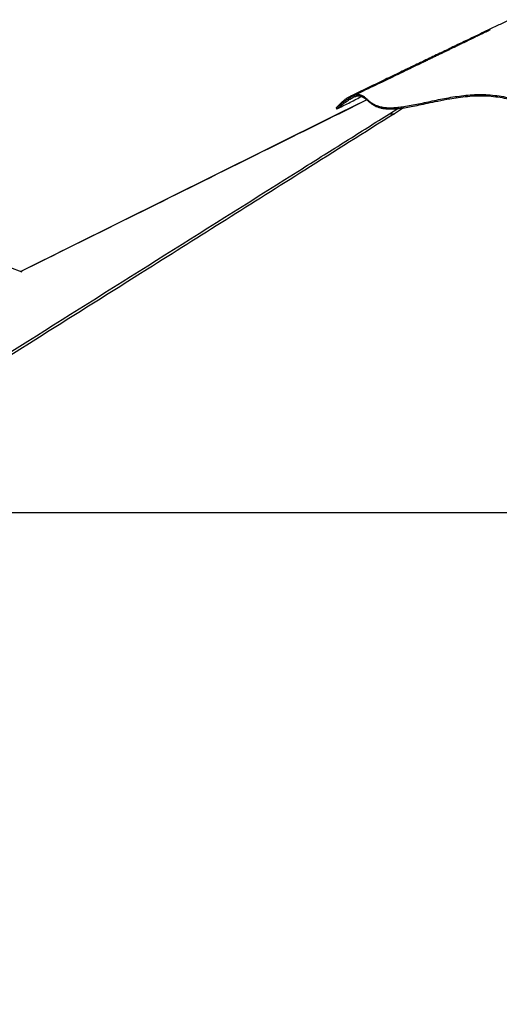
# Model space of a CAD drawing. Header units: millimetres. Extents: x 20 to 26059, y 28 to 17777.
# Tile 31 of 72: x 10827 to 12293, y 5266 to 8275. Entities that reach past the tile are written whole.
import ezdxf

# ---------------------------------------------------------------- set-up
doc = ezdxf.new("R2010")
doc.units = ezdxf.units.MM
doc.header["$LTSCALE"] = 2
doc.layers.add('COMPONENT_GEOMETRY', color=7, linetype='Continuous')
doc.styles.add('SLDTEXTSTYLE0', font='TXT', dxfattribs={"width": 0.75})
doc.dimstyles.new('SLDDIMSTYLE0', dxfattribs={"dimtxt": 150, "dimasz": 6.604, "dimexe": 0, "dimexo": 0.0625, "dimgap": 37.5, "dimtad": 0, "dimtih": 1, "dimtoh": 1, "dimdec": 0, "dimrnd": 1e-09, "dimzin": 12, "dimdsep": 46, "dimtxsty": 'SLDTEXTSTYLE0', "dimsah": 1, "dimcen": 0.09, "dimadec": 0, "dimazin": 3, "dimtfac": 1, "dimtdec": 0, "dimtofl": 0, "dimtmove": 0, "dimatfit": 3, "dimfxl": 1, "dimfrac": 2, "dimtolj": 1, "dimtzin": 12, "dimarcsym": 0})

# ---------------------------------------------------------------- blocks, each defined once
blk = doc.blocks.new('_D_4')
at = {"layer": 'COMPONENT_GEOMETRY', "color": 7}
for p, q in [((14297, 6769.3), (14297, 4759.8)), ((13996.9, 4729.4), (13951.2, 4729.4)), ((13951.2, 4729.4), (13951.2, 4491.2)), ((14597.1, 4729.4), (14642.8, 4729.4)), ((14642.8, 4729.4), (14642.8, 4491.2)), ((13951.2, 4491.2), (13996.9, 4491.2)), ((14642.8, 4491.2), (14597.1, 4491.2)), ((14297, 2257.3), (14297, 4266.8)), ((9418, 2257.3), (14303.3, 2257.3))]:
    blk.add_line(p, q, dxfattribs=at)
for points in [[(14297, 6769.3), (14296, 6762.7), (14298, 6762.7)], [(14297, 2257.3), (14298, 2263.9), (14296, 2263.9)]]:
    blk.add_solid(points, dxfattribs=at)
at = {"layer": 'COMPONENT_GEOMETRY', "color": 7, "char_height": 150, "attachment_point": 1, "style": 'SLDTEXTSTYLE0'}
for s, insert in [('7\'4.82"', (13996.9, 4684.6)), ('2256mm', (13887.8, 4460.2))]:
    blk.add_mtext(s, dxfattribs=dict(at, insert=insert))

msp = doc.modelspace()

# ---------------------------------------------------------------- linework, layer by layer
at = {"color": 7, "linetype": 'Continuous', "lineweight": 25}
for p, q in [((10835.39, 7503.92), (9379.55, 8039.3)), ((11888.22, 8030.1), (11803.06, 7987.88)), ((10035.96, 6769.33), (12489.23, 6769.33))]:
    msp.add_line(p, q, dxfattribs=at)
at = {"color": 8, "linetype": 'Continuous', "lineweight": 25}
for p, q in [((11888.51, 8029.84), (11803.84, 7987.83)), ((11957.82, 7987.83), (11982.87, 8003.57)), ((12000.61, 8005.76), (11972.29, 7987.83))]:
    msp.add_line(p, q, dxfattribs=at)
at = {"color": 7, "linetype": 'Continuous', "lineweight": 25, "flags": 128}
for points in [[(11794.73, 8005.61), (11795.65, 8003.81), (11796.56, 8002)], [(11803.06, 7987.88), (11577.42, 7876), (10830.45, 7505.74)]]:
    msp.add_lwpolyline(points, dxfattribs=at)
at = {"color": 7, "linetype": 'Continuous', "lineweight": 25}
for points, knots in [([(12324.81, 8275.04), (12316.36, 8270.98), (12296.96, 8261.64), (12265.82, 8246.68), (12230.93, 8229.92), (12194.26, 8212.3), (12155.8, 8193.84), (12115.59, 8174.52), (12073.62, 8154.37), (12029.91, 8133.37), (11984.48, 8111.55), (11937.34, 8088.91), (11888.51, 8065.45), (11855.42, 8049.56), (11838.59, 8041.47)], [0, 0, 0, 0, 0.0527881, 0.1212501, 0.1932332, 0.2687416, 0.3477787, 0.4303472, 0.516449, 0.6060854, 0.6992575, 0.7959664, 0.8962133, 1, 1, 1, 1]), ([(12265.17, 8244.01), (12265.18, 8244.01), (12265.18, 8244.01), (12264.75, 8243.81), (12264, 8243.44), (12262.28, 8242.59), (12259.48, 8241.21), (12255.73, 8239.37), (12251.75, 8237.42), (12247.96, 8235.56), (12243.5, 8233.38), (12238.46, 8230.92), (12232.34, 8227.94), (12226.03, 8224.87), (12219.71, 8221.79), (12214.03, 8219.03), (12208.13, 8216.17), (12201.15, 8212.78), (12193.09, 8208.88), (12184.97, 8204.95), (12177.82, 8201.49), (12171.44, 8198.4), (12165.26, 8195.42), (12158.46, 8192.13), (12150.97, 8188.52), (12142.58, 8184.47), (12133.49, 8180.08), (12123.99, 8175.5), (12113.88, 8170.62), (12103.23, 8165.49), (12092.01, 8160.08), (12080.67, 8154.62), (12068.81, 8148.91), (12055.75, 8142.62), (12040.81, 8135.43), (12023.71, 8127.21), (12004.47, 8117.95), (11983.08, 8107.66), (11959.56, 8096.35), (11933.9, 8084.01), (11906.11, 8070.65), (11876.21, 8056.28), (11855.58, 8046.37), (11844.91, 8041.24)], [0, 0, 0, 0, 0.00140955, 0.00395911, 0.00697596, 0.01102468, 0.01830956, 0.02805539, 0.0378914, 0.04707684, 0.05561561, 0.07054363, 0.08449833, 0.10096064, 0.11678173, 0.13007548, 0.14317164, 0.15975581, 0.17985163, 0.20013205, 0.21699316, 0.23043952, 0.24539195, 0.26090158, 0.27856542, 0.29838261, 0.32025153, 0.34278727, 0.36554929, 0.39169074, 0.41812616, 0.44485639, 0.47189622, 0.50196449, 0.53709033, 0.57727212, 0.62250816, 0.67279692, 0.72813707, 0.78852769, 0.85396827, 0.92445883, 1, 1, 1, 1]), ([(11794.86, 8005.72), (11795.1, 8005.94), (11795.6, 8006.4), (11797.95, 8008.44), (11801.57, 8011.49), (11806.62, 8015.63), (11812.98, 8020.64), (11820.01, 8025.88), (11827.77, 8031.31), (11836.05, 8036.58), (11844.57, 8041.24), (11852.63, 8044.67), (11859.9, 8046.49), (11866.1, 8046.44), (11871.53, 8044.93), (11877.06, 8041.97), (11882.83, 8037.47), (11889.29, 8031.64), (11896.34, 8025.53), (11904.47, 8019.56), (11913.64, 8014.46), (11923.89, 8010.46), (11935.08, 8007.65), (11947.98, 8006.01), (11962.62, 8005.73), (11978.63, 8006.69), (11996.93, 8008.86), (12017.55, 8012.24), (12040.39, 8016.69), (12064.01, 8021.67), (12088.27, 8026.87), (12113.11, 8032), (12138.48, 8036.8), (12164.38, 8041), (12190.82, 8044.25), (12217.8, 8046.4), (12235.82, 8046.36), (12244.92, 8046.33)], [0, 0, 0, 0, 0.0195555, 0.0406285, 0.06169918, 0.08799504, 0.11423769, 0.14038773, 0.16642722, 0.19602397, 0.22542563, 0.25461613, 0.28357181, 0.31209907, 0.34007619, 0.36751116, 0.40470892, 0.44032196, 0.47463353, 0.50785621, 0.54015489, 0.56646824, 0.59230091, 0.6177249, 0.64283665, 0.66777284, 0.69263705, 0.72244281, 0.75228236, 0.78221369, 0.81229373, 0.84259225, 0.87316951, 0.90410556, 0.93548654, 0.96741289, 1, 1, 1, 1]), ([(11838.6, 8041.37), (11838.06, 8041.14), (11834.79, 8039.77), (11828.96, 8036.1), (11821.35, 8030.77), (11814.33, 8025.01), (11808.05, 8019.34), (11802.73, 8014.13), (11798.53, 8009.77), (11796.05, 8007.05), (11794.88, 8005.76), (11794.86, 8005.74), (11794.86, 8005.74)], [0, 0, 0, 0, 0.0242887, 0.1474629, 0.2702179, 0.3923907, 0.5138045, 0.6342784, 0.7536422, 0.87171, 0.9535469, 1, 1, 1, 1]), ([(11796.74, 8002.23), (11796.75, 8002.23), (11796.78, 8002.27), (11798.06, 8003.4), (11800.24, 8005.28), (11802.91, 8007.54), (11806.97, 8010.89), (11813.6, 8016.19), (11823.32, 8023.48), (11834.41, 8030.99), (11844.97, 8037.04), (11854.44, 8041.14), (11862.47, 8043.03), (11869.3, 8042.57), (11875.93, 8040.01), (11882.28, 8035.45), (11888.73, 8029.66), (11895.24, 8023.84), (11902.03, 8018.47), (11909.25, 8013.82), (11916.74, 8010.04), (11924.95, 8006.91), (11934.52, 8004.41), (11945.54, 8002.74), (11958.07, 8002.08), (11971.95, 8002.47), (11987.08, 8003.82), (12004.13, 8006.14), (12024.39, 8009.63), (12047.97, 8014.35), (12075.3, 8020.18), (12106.43, 8026.8), (12137.68, 8032.86), (12168.13, 8037.72), (12196, 8041.05), (12224.95, 8042.91), (12253.91, 8042.74), (12281.71, 8040.14), (12308.83, 8035.79), (12334.61, 8030.43), (12360.09, 8024.46), (12383.8, 8018.77), (12406.71, 8013.54), (12428.5, 8009.14), (12450.49, 8005.57), (12472.1, 8003.17), (12493.62, 8002.11), (12514.85, 8002.41), (12536.17, 8003.61), (12557.11, 8005.6), (12576.2, 8008), (12593.48, 8010.54), (12614.56, 8013.91), (12644.42, 8019.09), (12678.58, 8024.91), (12710.49, 8029.25), (12736.5, 8031.73), (12758.85, 8032.82), (12779.48, 8032.8), (12800.39, 8032.01), (12823.53, 8030.26), (12850.94, 8027.25), (12879, 8023.35), (12907.56, 8018.85), (12932.64, 8014.71), (12955.55, 8011), (12975.12, 8008.03), (12993.86, 8005.53), (13011.68, 8003.61), (13029.41, 8002.41), (13046.04, 8002.13), (13060.75, 8003.33), (13072.89, 8005.48), (13082.85, 8007.99), (13094.46, 8011.65), (13106.12, 8016.34), (13117.78, 8021.77), (13127.55, 8026.59), (13137.04, 8031.27), (13146.4, 8035.55), (13155.6, 8039.09), (13164.78, 8041.64), (13174.07, 8042.94), (13183.59, 8042.73), (13193.19, 8041.22), (13202.78, 8038.61), (13212.18, 8035.11), (13221.29, 8030.93), (13229.96, 8026.3), (13238.25, 8021.33), (13245.93, 8016.24), (13252.28, 8011.67), (13257.15, 8007.95), (13260.52, 8005.25), (13262.82, 8003.34), (13264.01, 8002.3), (13263.9, 8002.4), (13263.89, 8002.41)], [0, 0, 0, 0, 0.0021603, 0.0102125, 0.0169949, 0.0230012, 0.0290082, 0.041094, 0.0556149, 0.0701205, 0.0846376, 0.096799, 0.1090238, 0.1214008, 0.1338457, 0.1497417, 0.1636935, 0.1756678, 0.1876571, 0.1976734, 0.206109, 0.2145769, 0.223115, 0.2317207, 0.2401896, 0.2487446, 0.257415, 0.266151, 0.2763255, 0.2886454, 0.3010265, 0.3155493, 0.3323133, 0.3440633, 0.357046, 0.3700618, 0.3832178, 0.396459, 0.4085931, 0.421423, 0.4331092, 0.4448032, 0.454792, 0.4648069, 0.4743109, 0.4838841, 0.4927851, 0.5017813, 0.5108998, 0.5200838, 0.5289601, 0.5361086, 0.5432579, 0.557619, 0.5774407, 0.5914497, 0.6026853, 0.6139422, 0.6224602, 0.6309915, 0.6424556, 0.653933, 0.668308, 0.6808596, 0.693424, 0.7035099, 0.7136196, 0.7220806, 0.7317752, 0.7415321, 0.7514056, 0.7613705, 0.7699173, 0.7768178, 0.7837191, 0.7976106, 0.807222, 0.8168419, 0.8270134, 0.8371917, 0.8473841, 0.8575931, 0.8677816, 0.8780053, 0.8883185, 0.8986541, 0.9090819, 0.9195199, 0.9300129, 0.9405134, 0.9518189, 0.9631451, 0.9722523, 0.9813866, 0.9890396, 0.9987298, 1, 1, 1, 1]), ([(11796.76, 8002.19), (11808.74, 8008.26), (11833.08, 8020.6), (11858.5, 8033.48), (11871.93, 8040.28), (11873.01, 8040.83)], [0, 0, 0, 0, 0.4714582, 0.95774, 1, 1, 1, 1]), ([(11887.95, 8029.97), (11887.16, 8030.56), (11883.85, 8033.03), (11878.59, 8036.77), (11874.02, 8039.07), (11871.77, 8040.2)], [0, 0, 0, 0, 0.1377087, 0.5749424, 1, 1, 1, 1]), ([(12244.92, 8046.33), (12254.05, 8045.89), (12272.27, 8045.01), (12298.95, 8041.18), (12325.2, 8036.17), (12351.22, 8030.27), (12375.82, 8024.36), (12399.21, 8018.89), (12421.46, 8014.16), (12442.24, 8010.48), (12461.45, 8007.93), (12478.92, 8006.39), (12496.6, 8005.79), (12516.38, 8006.11), (12538.18, 8007.38), (12561.71, 8009.75), (12584.89, 8012.85), (12607.73, 8016.43), (12630.28, 8020.27), (12654.13, 8024.4), (12679.37, 8028.56), (12706.18, 8032.35), (12733.29, 8035.17), (12760.85, 8036.64), (12788.3, 8036.37), (12815.35, 8034.73), (12841.82, 8032.11), (12868.18, 8028.72), (12894.34, 8024.8), (12920.18, 8020.61), (12945.58, 8016.42), (12970.37, 8012.51), (12993.42, 8009.33), (13014.53, 8007.09), (13033.5, 8005.9), (13050.88, 8005.88), (13066.76, 8007.64), (13081.26, 8010.78), (13094.56, 8014.98), (13106.83, 8019.88), (13118.25, 8025.15), (13129.74, 8030.83), (13141.39, 8036.54), (13153.38, 8041.67), (13165.33, 8045.34), (13177.49, 8046.9), (13190.16, 8045.93), (13202.95, 8042.86), (13215.59, 8038.11), (13227.59, 8032.25), (13237.84, 8026.27), (13246.31, 8020.74), (13253.08, 8015.94), (13258.65, 8011.72), (13262.5, 8008.62), (13264.67, 8006.81), (13265.63, 8005.97), (13265.58, 8006.02), (13265.57, 8006.03)], [0, 0, 0, 0, 0.0201567, 0.0402122, 0.0601573, 0.0799949, 0.0997246, 0.1160823, 0.1323596, 0.1485518, 0.1606449, 0.1726901, 0.1847127, 0.1968725, 0.213201, 0.229609, 0.2461, 0.262668, 0.2793211, 0.2960573, 0.3162406, 0.3365382, 0.3569544, 0.3774903, 0.3980904, 0.417394, 0.4366971, 0.4559946, 0.4752838, 0.4945586, 0.5138184, 0.5330556, 0.5522635, 0.5693096, 0.5863264, 0.6031374, 0.6198592, 0.6367202, 0.6537202, 0.6708468, 0.6881063, 0.7054918, 0.7265101, 0.7476947, 0.7690507, 0.7905656, 0.8120396, 0.8344975, 0.8569939, 0.8795069, 0.9020032, 0.919642, 0.9372311, 0.9547473, 0.9721706, 0.9853008, 0.998364, 1, 1, 1, 1]), ([(11972.29, 7987.83), (11881.04, 7930.27), (11629.85, 7771.83), (11057.82, 7411.94), (10503.57, 7063.36), (10109.5, 6815.57), (10035.96, 6769.33)], [0, 0, 0, 0, 0.1416012, 0.38977179, 0.88611571, 1, 1, 1, 1]), ([(11957.82, 7987.83), (11958.39, 7987.83), (11959.54, 7987.83), (11962.1, 7987.83), (11965.32, 7987.83), (11968.78, 7987.83), (11971.25, 7987.83), (11972.29, 7987.83)], [0, 0, 0, 0, 0.2078566, 0.4209573, 0.6290876, 0.8441566, 1, 1, 1, 1])]:
    msp.add_open_spline(points, degree=3, knots=knots, dxfattribs=at)
at = {"color": 8, "linetype": 'Continuous', "lineweight": 25}
for points, knots in [([(10076.32, 6805), (10334.91, 6967.57), (10733.18, 7217.94), (11271.23, 7556.18), (11595.23, 7759.87), (11824.11, 7903.77), (11913.25, 7959.81), (11957.82, 7987.83)], [0, 0, 0, 0, 0.41246918, 0.63526899, 0.85806882, 0.9290344, 1, 1, 1, 1]), ([(11803.84, 7987.83), (11707.01, 7939.82), (11388.21, 7781.72), (11063.94, 7620.97), (10836.49, 7508.23), (10831.03, 7505.53)], [0, 0, 0, 0, 0.2986058, 0.9831824, 1, 1, 1, 1]), ([(11803.09, 7987.83), (11803.07, 7987.83), (11803.02, 7987.83), (11803.53, 7987.83), (11803.84, 7987.83)], [0, 0, 0, 0, 0.3940749, 1, 1, 1, 1])]:
    msp.add_open_spline(points, degree=3, knots=knots, dxfattribs=at)

# ---------------------------------------------------------------- dimensions: what is measured, and where the dimension line sits
at = {"layer": 'COMPONENT_GEOMETRY', "color": 7}
dim = msp.add_linear_dim(base=(14297, 2257.33), p1=(15999.75, 6769.33), p2=(9415.46, 2257.33), angle=90, dimstyle='SLDDIMSTYLE0', dxfattribs=at)
dim.commit()
dim.dimension.update_dxf_attribs({"geometry": '_D_4', "text_midpoint": (14297, 4513.33), "dimtype": 160})

doc.saveas('drawing.dxf')
